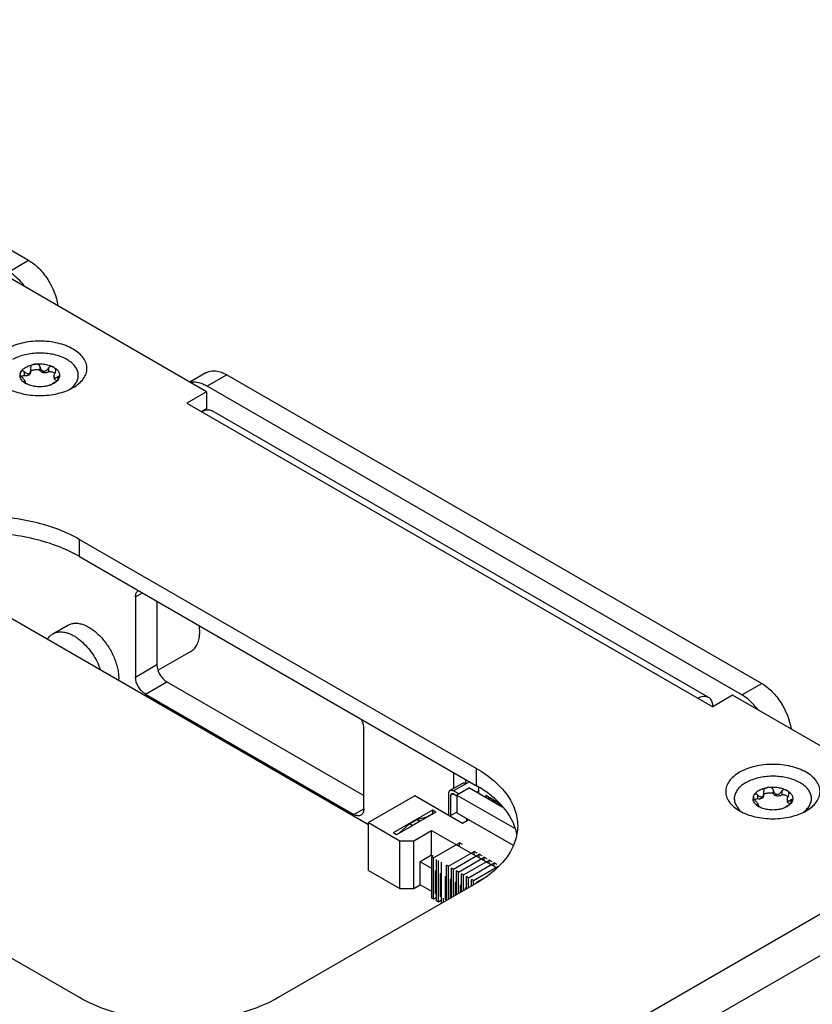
# Model space of a CAD drawing. Header units: inches. Extents: x 0 to 34, y 0 to 22.
# Tile 39 of 53: x 25.2 to 27.4, y 16.2 to 18.9. Entities that reach past the tile are written whole.
import ezdxf

# ---------------------------------------------------------------- set-up
doc = ezdxf.new("R2010")
doc.units = ezdxf.units.IN
doc.header["$LTSCALE"] = 1.87
doc.header["$MEASUREMENT"] = 0
doc.layers.get('0').update_dxf_attribs({"linetype": 'CONTINUOUS'})
doc.layers.add('02___PRT_ALL_AXES', color=7, linetype='CONTINUOUS')

msp = doc.modelspace()

# ---------------------------------------------------------------- linework, layer by layer
at = {"color": 7, "linetype": 'CONTINUOUS'}
for p, q in [((23.4919, 19.2485), (25.2057, 18.2589)), ((25.7051, 17.8902), (25.0509, 18.268)), ((25.15, 18.2268), (25.2057, 18.2589)), ((25.2375, 17.961), (25.2375, 17.9501)), ((25.182, 17.9406), (25.1833, 17.9444)), ((25.1935, 17.9466), (25.1935, 17.9357)), ((25.2113, 17.9583), (25.2115, 17.957)), ((25.2119, 17.944), (25.2119, 17.9522)), ((25.2375, 17.9501), (25.2379, 17.9494)), ((25.262, 17.9572), (25.262, 17.9463)), ((25.262, 17.9463), (25.2635, 17.9468)), ((25.277, 17.9337), (25.277, 17.9294)), ((25.2877, 17.9321), (25.2877, 17.923)), ((25.7034, 17.9433), (25.6582, 17.9173)), ((25.7624, 17.9375), (25.7068, 17.9053)), ((25.7624, 17.9375), (27.2624, 17.0714)), ((25.1931, 17.9174), (25.1931, 17.9164)), ((25.1973, 17.9136), (25.1973, 17.9167)), ((25.2761, 17.9139), (25.2718, 17.9109)), ((25.2765, 17.9133), (25.2718, 17.9109)), ((25.2807, 17.917), (25.2761, 17.9139)), ((25.2812, 17.9163), (25.2765, 17.9133)), ((25.2765, 17.9133), (25.2765, 17.9133)), ((25.3238, 17.8986), (25.3293, 17.9033)), ((25.7051, 17.8902), (25.6494, 17.8581)), ((25.7051, 17.8902), (25.7051, 17.842)), ((25.6494, 17.8581), (27.1249, 17.0062)), ((27.1126, 17.0332), (25.7207, 17.8369)), ((25.349, 17.4275), (25.349, 17.4757)), ((25.349, 17.4757), (26.4626, 16.8327)), ((25.5058, 17.3145), (25.5252, 17.3257)), ((25.5058, 17.3145), (25.5058, 17.0895)), ((25.5659, 17.3023), (25.5659, 17.1242)), ((26.1597, 16.6744), (25.1039, 17.284)), ((25.2741, 17.2108), (25.3162, 17.235)), ((25.5058, 17.0895), (25.5659, 17.1242)), ((25.5336, 17.0413), (25.5937, 17.076)), ((25.5937, 17.076), (26.1461, 16.7571)), ((27.2067, 17.0393), (27.2624, 17.0714)), ((25.5336, 17.0413), (26.1182, 16.7037)), ((27.1805, 17.0383), (27.1249, 17.0062)), ((27.8348, 16.6606), (27.1805, 17.0383)), ((26.1461, 16.7198), (26.1461, 16.9448)), ((25.349, 16.1898), (24.2355, 16.8327)), ((26.4626, 16.7845), (26.4626, 16.8327)), ((26.3977, 16.822), (26.3977, 16.7764)), ((26.4325, 16.7898), (26.4325, 16.8019)), ((26.4227, 16.7908), (26.3879, 16.7707)), ((26.443, 16.7958), (26.3977, 16.7697)), ((26.4423, 16.7785), (26.4075, 16.7584)), ((26.4423, 16.7785), (26.5345, 16.7253)), ((26.4687, 16.7633), (26.4687, 16.7802)), ((27.2943, 16.7735), (27.2943, 16.7625)), ((26.2892, 16.7557), (26.1597, 16.681)), ((26.4228, 16.6786), (26.2892, 16.7557)), ((26.3838, 16.7617), (26.3838, 16.7011)), ((26.3977, 16.7617), (26.3908, 16.7576)), ((26.3908, 16.7007), (26.3908, 16.7576)), ((26.4124, 16.7613), (26.3977, 16.7697)), ((26.3977, 16.7617), (26.4075, 16.756)), ((26.4075, 16.7584), (26.4075, 16.7086)), ((26.4075, 16.7584), (26.571, 16.664)), ((26.4687, 16.7689), (26.4639, 16.7661)), ((26.4882, 16.7568), (26.4882, 16.752)), ((26.5249, 16.7357), (26.4882, 16.7568)), ((26.4991, 16.7506), (26.4949, 16.7482)), ((26.4982, 16.7462), (26.5024, 16.7486)), ((26.5094, 16.7446), (26.5052, 16.7422)), ((27.2387, 16.753), (27.24, 16.7568)), ((27.2503, 16.7591), (27.2503, 16.7482)), ((27.2681, 16.7708), (27.2682, 16.7695)), ((27.2687, 16.7564), (27.2687, 16.7647)), ((27.2943, 16.7625), (27.2946, 16.7619)), ((27.3188, 16.7697), (27.3188, 16.7588)), ((27.3188, 16.7588), (27.3203, 16.7593)), ((27.3337, 16.7462), (27.3337, 16.7418)), ((27.3444, 16.7445), (27.3444, 16.7355)), ((26.1182, 16.7037), (26.1461, 16.7198)), ((26.3387, 16.7159), (26.2288, 16.6524)), ((26.3387, 16.7159), (26.3387, 16.7058)), ((26.3482, 16.7104), (26.3387, 16.7159)), ((26.513, 16.7425), (26.5088, 16.7401)), ((26.5122, 16.7382), (26.5163, 16.7406)), ((26.5233, 16.7366), (26.5191, 16.7342)), ((26.5263, 16.7341), (26.5227, 16.7321)), ((26.5261, 16.7302), (26.5286, 16.7316)), ((26.5335, 16.7264), (26.533, 16.7261)), ((27.2498, 16.7299), (27.2498, 16.7289)), ((27.254, 16.726), (27.254, 16.7292)), ((27.3328, 16.7263), (27.3285, 16.7233)), ((27.3332, 16.7257), (27.3285, 16.7233)), ((27.3374, 16.7295), (27.3328, 16.7263)), ((27.3379, 16.7288), (27.3332, 16.7258)), ((27.3332, 16.7258), (27.3332, 16.7257)), ((26.3482, 16.7104), (26.2382, 16.6469)), ((26.2746, 16.6774), (26.2954, 16.6894)), ((26.2954, 16.6894), (26.3233, 16.6969)), ((26.3024, 16.6854), (26.2954, 16.6894)), ((26.3233, 16.6969), (26.34, 16.7065)), ((26.324, 16.6964), (26.3233, 16.6969)), ((26.3407, 16.7061), (26.34, 16.7065)), ((26.4075, 16.7104), (26.3876, 16.6989)), ((26.4075, 16.7086), (26.5651, 16.6176)), ((26.4412, 16.6892), (26.4228, 16.6786)), ((26.4339, 16.6934), (26.4339, 16.6877)), ((27.3805, 16.711), (27.3861, 16.7157)), ((25.6472, 15.3975), (27.8348, 16.6606)), ((26.1597, 16.5466), (26.1597, 16.681)), ((26.1597, 16.681), (26.2474, 16.6303)), ((26.2467, 16.6527), (26.2746, 16.6774)), ((26.2815, 16.6733), (26.2746, 16.6774)), ((26.2768, 16.6692), (26.2815, 16.6733)), ((26.2815, 16.6733), (26.3024, 16.6854)), ((26.3024, 16.6854), (26.3071, 16.6866)), ((26.4363, 16.6864), (26.4339, 16.6877)), ((26.2382, 16.6469), (26.2288, 16.6524)), ((26.2375, 16.6473), (26.2467, 16.6527)), ((26.2475, 16.6522), (26.2467, 16.6527)), ((26.2864, 16.6303), (26.3365, 16.6593)), ((26.3365, 16.5892), (26.3365, 16.6593)), ((26.3365, 16.6593), (26.5191, 16.5538)), ((26.2474, 16.496), (26.2474, 16.6303)), ((26.2474, 16.6303), (26.2864, 16.6303)), ((26.2864, 16.496), (26.2864, 16.6303)), ((26.3422, 16.5825), (26.4145, 16.6242)), ((26.4145, 16.6146), (26.4145, 16.6242)), ((26.4228, 16.6194), (26.4145, 16.6242)), ((26.3365, 16.5892), (26.3045, 16.5707)), ((26.3365, 16.5892), (26.3396, 16.5874)), ((26.3366, 16.4694), (26.3366, 16.5857)), ((26.3422, 16.5825), (26.3366, 16.5857)), ((26.3422, 16.4662), (26.3422, 16.5825)), ((26.3506, 16.4613), (26.3506, 16.5777)), ((26.384, 16.5584), (26.4562, 16.6001)), ((26.3979, 16.5504), (26.4701, 16.5921)), ((26.4118, 16.5423), (26.484, 16.5841)), ((26.4562, 16.5905), (26.4562, 16.6001)), ((26.4646, 16.5953), (26.4562, 16.6001)), ((26.4701, 16.5824), (26.4701, 16.5921)), ((26.4785, 16.5873), (26.4701, 16.5921)), ((26.484, 16.5744), (26.484, 16.5841)), ((26.4924, 16.5792), (26.484, 16.5841)), ((25.7341, 15.3313), (27.8643, 16.5612)), ((26.3045, 16.5064), (26.3045, 16.5707)), ((26.3366, 16.5522), (26.3045, 16.5707)), ((26.3561, 16.4581), (26.3561, 16.5745)), ((26.3645, 16.4546), (26.3645, 16.5697)), ((26.3784, 16.4626), (26.3784, 16.5616)), ((26.384, 16.5584), (26.3784, 16.5616)), ((26.384, 16.4659), (26.384, 16.5584)), ((26.3923, 16.4707), (26.3923, 16.5536)), ((26.3979, 16.5504), (26.3923, 16.5536)), ((26.3979, 16.4739), (26.3979, 16.5504)), ((26.4257, 16.5343), (26.498, 16.576)), ((26.4396, 16.5263), (26.5119, 16.568)), ((26.4536, 16.5182), (26.5235, 16.5586)), ((26.498, 16.5664), (26.498, 16.576)), ((26.5063, 16.5712), (26.498, 16.576)), ((26.5119, 16.5583), (26.5119, 16.568)), ((26.5202, 16.5632), (26.5119, 16.568)), ((26.1597, 16.5466), (26.2474, 16.496)), ((26.3476, 16.5458), (26.3506, 16.5475)), ((26.3476, 16.4815), (26.3476, 16.5458)), ((26.3506, 16.5441), (26.3476, 16.5458)), ((26.3616, 16.5378), (26.3645, 16.5395)), ((26.3616, 16.4735), (26.3616, 16.5378)), ((26.3645, 16.5361), (26.3616, 16.5378)), ((26.3755, 16.5297), (26.3784, 16.5314)), ((26.3755, 16.4654), (26.3755, 16.5297)), ((26.3784, 16.528), (26.3755, 16.5297)), ((26.3894, 16.5217), (26.3923, 16.5234)), ((26.4062, 16.4787), (26.4062, 16.5456)), ((26.4118, 16.5423), (26.4062, 16.5456)), ((26.4118, 16.4819), (26.4118, 16.5423)), ((26.4202, 16.4867), (26.4202, 16.5375)), ((26.4257, 16.5343), (26.4202, 16.5375)), ((26.4257, 16.49), (26.4257, 16.5343)), ((26.4341, 16.4948), (26.4341, 16.5295)), ((26.4396, 16.5263), (26.4341, 16.5295)), ((26.4396, 16.498), (26.4396, 16.5263)), ((26.4619, 16.5134), (26.4828, 16.5255)), ((26.4626, 16.5113), (25.9058, 16.1898)), ((26.2474, 16.496), (26.2864, 16.496)), ((26.2864, 16.496), (26.3045, 16.5064)), ((26.3366, 16.4879), (26.3045, 16.5064)), ((26.3894, 16.469), (26.3894, 16.5217)), ((26.3923, 16.52), (26.3894, 16.5217)), ((26.4033, 16.5137), (26.4062, 16.5153)), ((26.4033, 16.477), (26.4033, 16.5137)), ((26.4062, 16.512), (26.4033, 16.5137)), ((26.4172, 16.5056), (26.4202, 16.5073)), ((26.4172, 16.4851), (26.4172, 16.5056)), ((26.4202, 16.5039), (26.4172, 16.5056)), ((26.4312, 16.4976), (26.4341, 16.4993)), ((26.4312, 16.4931), (26.4312, 16.4976)), ((26.4341, 16.4959), (26.4312, 16.4976)), ((26.448, 16.5028), (26.448, 16.5214)), ((26.4536, 16.5182), (26.448, 16.5214)), ((26.4536, 16.506), (26.4536, 16.5182)), ((26.4619, 16.5109), (26.4619, 16.5134)), ((26.464, 16.5122), (26.4619, 16.5134)), ((26.3422, 16.4662), (26.3366, 16.4694)), ((26.3506, 16.471), (26.3422, 16.4662)), ((26.3506, 16.4798), (26.3476, 16.4815)), ((26.3645, 16.4718), (26.3616, 16.4735)), ((26.37, 16.4578), (26.37, 16.4687)), ((26.3561, 16.4581), (26.3506, 16.4613)), ((26.3645, 16.4629), (26.3561, 16.4581)), ((26.3784, 16.4638), (26.3755, 16.4654))]:
    msp.add_line(p, q, dxfattribs=at)
at = {"color": 3, "linetype": 'CONTINUOUS'}
for p, q in [((27.2067, 17.0393), (25.7068, 17.9053)), ((25.7051, 17.842), (25.6912, 17.834)), ((25.349, 17.4275), (26.4626, 16.7845))]:
    msp.add_line(p, q, dxfattribs=at)
at = {"color": 7, "linetype": 'CONTINUOUS'}
for centre, radius, start, end in [((25.2002, 17.936), 0.0188, 168.921, 183.6626), ((25.2009, 17.9359), 0.0195, 166.1516, 168.9482), ((25.1971, 17.9425), 0.0152, 218.7642, 225.87), ((25.2237, 17.9582), 0.0519, 239.3783, 239.9993), ((25.2232, 17.9574), 0.0509, 239.3785, 240.0011), ((25.2831, 17.9526), 0.0676, 313.1877, 315.748), ((25.274, 17.9632), 0.0816, 307.2853, 307.6236), ((25.3528, 17.0845), 0.106, 357.1587, 0.0303), ((27.2569, 16.7485), 0.0188, 168.921, 183.6626), ((27.2576, 16.7484), 0.0195, 166.1516, 168.9482), ((27.2538, 16.7549), 0.0152, 218.7642, 225.87), ((27.2804, 16.7707), 0.0519, 239.3783, 239.9993), ((27.2799, 16.7698), 0.0509, 239.3785, 240.0011), ((27.3398, 16.765), 0.0676, 313.1877, 315.748), ((27.3307, 16.7756), 0.0816, 307.2853, 307.6236)]:
    msp.add_arc(centre, radius, start, end, dxfattribs=at)
at = {"color": 3, "linetype": 'CONTINUOUS'}
msp.add_arc((26.4384, 16.6225), 0.1396, 10.5373, 19.0884, dxfattribs=at)
at = {"color": 7, "linetype": 'CONTINUOUS'}
for points, knots in [([(25.2057, 18.2589), (25.2162, 18.2529), (25.2363, 18.2366), (25.2686, 18.1957), (25.2844, 18.1574), (25.288, 18.1313)], [0, 0, 0, 0, 0.233481, 0.491737, 1, 1, 1, 1]), ([(25.3307, 17.9016), (25.3365, 17.905), (25.347, 17.9122), (25.3596, 17.9255), (25.3676, 17.9401), (25.3703, 17.9556), (25.3676, 17.9712), (25.3596, 17.9858), (25.347, 17.9991), (25.3238, 18.015), (25.2865, 18.0285), (25.2371, 18.0339), (25.1878, 18.0285), (25.1569, 18.0173), (25.1436, 18.0097)], [0, 0, 0, 0, 0.060433, 0.114542, 0.163175, 0.208608, 0.254039, 0.302683, 0.356763, 0.417216, 0.555465, 0.708608, 0.861741, 1, 1, 1, 1]), ([(25.3315, 17.9054), (25.3345, 17.9085), (25.3397, 17.915), (25.3439, 17.9244), (25.3453, 17.932), (25.3455, 17.9377), (25.3448, 17.9433), (25.3427, 17.9508), (25.3377, 17.9601), (25.3286, 17.9701), (25.3167, 17.9789), (25.3023, 17.9864), (25.2859, 17.9922), (25.2679, 17.9963), (25.249, 17.9985), (25.2298, 17.9987), (25.2107, 17.997), (25.1925, 17.9933), (25.1757, 17.9879), (25.1653, 17.983), (25.1606, 17.9802)], [0, 0, 0, 0, 0.051672, 0.098894, 0.121529, 0.143911, 0.166396, 0.189331, 0.237655, 0.290857, 0.349798, 0.41448, 0.484265, 0.558053, 0.634444, 0.711854, 0.788634, 0.863177, 0.934025, 1, 1, 1, 1]), ([(25.1977, 17.9588), (25.2014, 17.9609), (25.2095, 17.9644), (25.2181, 17.9664), (25.2227, 17.9671)], [0, 0, 0, 0, 0.477388, 1, 1, 1, 1]), ([(25.2227, 17.9671), (25.2214, 17.9669), (25.2188, 17.9663), (25.2158, 17.9649), (25.2138, 17.9634), (25.2125, 17.962), (25.2116, 17.9602), (25.2114, 17.9589), (25.2114, 17.9583)], [0, 0, 0, 0, 0.255133, 0.504723, 0.627908, 0.750456, 0.873864, 1, 1, 1, 1]), ([(25.2227, 17.9671), (25.2275, 17.9678), (25.2371, 17.9686), (25.2514, 17.9675), (25.2647, 17.9644), (25.2729, 17.9609), (25.2765, 17.9588)], [0, 0, 0, 0, 0.261231, 0.522456, 0.772024, 1, 1, 1, 1]), ([(25.2375, 17.961), (25.2374, 17.9618), (25.2369, 17.9632), (25.2354, 17.9648), (25.2335, 17.966), (25.2307, 17.967), (25.2271, 17.9675), (25.2241, 17.9673), (25.2227, 17.9671)], [0, 0, 0, 0, 0.124252, 0.249241, 0.374987, 0.501039, 0.751829, 1, 1, 1, 1]), ([(25.2375, 17.961), (25.2378, 17.9596), (25.2386, 17.9567), (25.2403, 17.9534), (25.2422, 17.9511), (25.2439, 17.9496), (25.2458, 17.9485), (25.2479, 17.9479), (25.2501, 17.9478), (25.2523, 17.9483), (25.2544, 17.9492), (25.2569, 17.9509), (25.2596, 17.9535), (25.2613, 17.956), (25.262, 17.9572)], [0, 0, 0, 0, 0.12485, 0.249545, 0.311916, 0.374146, 0.436207, 0.498124, 0.560058, 0.622186, 0.684614, 0.747368, 0.873403, 1, 1, 1, 1]), ([(25.2765, 17.9588), (25.2754, 17.9594), (25.2731, 17.9604), (25.2699, 17.961), (25.2672, 17.9608), (25.2652, 17.9602), (25.2634, 17.959), (25.2624, 17.9579), (25.262, 17.9572)], [0, 0, 0, 0, 0.229664, 0.470778, 0.597067, 0.727725, 0.862623, 1, 1, 1, 1]), ([(25.1972, 17.9136), (25.195, 17.9149), (25.1908, 17.9178), (25.1858, 17.923), (25.1825, 17.9287), (25.1816, 17.9328), (25.1814, 17.9348)], [0, 0, 0, 0, 0.28781, 0.547049, 0.781512, 1, 1, 1, 1]), ([(25.1833, 17.9444), (25.183, 17.9438), (25.1826, 17.9425), (25.1824, 17.9411), (25.1825, 17.9404)], [0, 0, 0, 0, 0.485186, 1, 1, 1, 1]), ([(25.1825, 17.9404), (25.1825, 17.9392), (25.183, 17.9365), (25.1843, 17.9341), (25.1853, 17.933)], [0, 0, 0, 0, 0.447068, 1, 1, 1, 1]), ([(25.1833, 17.9444), (25.1846, 17.9472), (25.1877, 17.9513), (25.193, 17.9558), (25.1961, 17.9578), (25.1977, 17.9588)], [0, 0, 0, 0, 0.462335, 0.721435, 1, 1, 1, 1]), ([(25.1935, 17.9466), (25.193, 17.9471), (25.192, 17.9479), (25.1902, 17.9486), (25.1885, 17.9486), (25.1866, 17.9481), (25.1847, 17.9467), (25.1837, 17.9452), (25.1833, 17.9444)], [0, 0, 0, 0, 0.165468, 0.313412, 0.444096, 0.563129, 0.783865, 1, 1, 1, 1]), ([(25.1857, 17.9326), (25.1866, 17.9335), (25.1889, 17.9352), (25.192, 17.9359), (25.1935, 17.9357)], [0, 0, 0, 0, 0.450616, 1, 1, 1, 1]), ([(25.1973, 17.9167), (25.1973, 17.9169), (25.1972, 17.9172), (25.1969, 17.9181), (25.1962, 17.9195), (25.1951, 17.9214), (25.1937, 17.9234), (25.1921, 17.9256), (25.1897, 17.9284), (25.1878, 17.9303), (25.1865, 17.9316)], [0, 0, 0, 0, 0.024356, 0.057205, 0.149916, 0.271803, 0.410669, 0.557191, 0.705999, 1, 1, 1, 1]), ([(25.1935, 17.9466), (25.1946, 17.9456), (25.1967, 17.9438), (25.1996, 17.942), (25.2021, 17.9412), (25.204, 17.9409), (25.2059, 17.941), (25.207, 17.9414), (25.2076, 17.9417)], [0, 0, 0, 0, 0.270423, 0.527957, 0.650827, 0.769595, 0.885152, 1, 1, 1, 1]), ([(25.1935, 17.9357), (25.1957, 17.9353), (25.1991, 17.9353), (25.2033, 17.9361), (25.2062, 17.9371), (25.2086, 17.9384), (25.2104, 17.9401), (25.2116, 17.9419), (25.2119, 17.9433), (25.2119, 17.944)], [0, 0, 0, 0, 0.299459, 0.444977, 0.58121, 0.704979, 0.814788, 0.911603, 1, 1, 1, 1]), ([(25.2076, 17.9417), (25.2084, 17.9422), (25.2098, 17.9435), (25.2111, 17.9461), (25.2118, 17.9491), (25.212, 17.9511), (25.212, 17.9522)], [0, 0, 0, 0, 0.230953, 0.476952, 0.734871, 1, 1, 1, 1]), ([(25.212, 17.9522), (25.212, 17.9526), (25.2119, 17.9542), (25.2117, 17.9558), (25.2115, 17.957)], [0, 0, 0, 0, 0.248372, 1, 1, 1, 1]), ([(25.2119, 17.9478), (25.2122, 17.9482), (25.213, 17.9488), (25.2147, 17.9498), (25.2173, 17.9508), (25.2207, 17.9516), (25.2243, 17.9522), (25.2279, 17.9525), (25.231, 17.9524), (25.2334, 17.9521), (25.2349, 17.9518), (25.2359, 17.9514), (25.2368, 17.951), (25.2373, 17.9505), (25.2375, 17.9501)], [0, 0, 0, 0, 0.050166, 0.105914, 0.227047, 0.355822, 0.489107, 0.624988, 0.761397, 0.828609, 0.893407, 0.923971, 0.95248, 1, 1, 1, 1]), ([(25.2379, 17.9494), (25.2384, 17.9487), (25.2396, 17.9474), (25.2421, 17.9458), (25.2451, 17.9447), (25.2497, 17.9438), (25.2546, 17.9438), (25.2591, 17.9449), (25.2611, 17.9458), (25.262, 17.9463)], [0, 0, 0, 0, 0.096687, 0.208216, 0.333162, 0.467799, 0.745624, 0.878504, 1, 1, 1, 1]), ([(25.2635, 17.9468), (25.2643, 17.947), (25.2658, 17.947), (25.2688, 17.9467), (25.2722, 17.9457), (25.2759, 17.9441), (25.278, 17.9427), (25.279, 17.942)], [0, 0, 0, 0, 0.138452, 0.276346, 0.537495, 0.77899, 1, 1, 1, 1]), ([(25.2765, 17.9588), (25.2797, 17.9569), (25.2841, 17.9537), (25.2886, 17.9485), (25.291, 17.9445), (25.2925, 17.9403), (25.293, 17.936), (25.2925, 17.9317), (25.2915, 17.929), (25.2909, 17.9277)], [0, 0, 0, 0, 0.292773, 0.423901, 0.546028, 0.661361, 0.773012, 0.884673, 1, 1, 1, 1]), ([(25.2823, 17.9504), (25.2823, 17.9509), (25.2822, 17.9518), (25.2817, 17.9535), (25.2806, 17.9555), (25.2787, 17.9573), (25.2773, 17.9583), (25.2765, 17.9588)], [0, 0, 0, 0, 0.134133, 0.261805, 0.507512, 0.751454, 1, 1, 1, 1]), ([(25.2811, 17.9462), (25.2799, 17.9442), (25.2784, 17.9411), (25.2772, 17.9369), (25.277, 17.9347), (25.277, 17.9337)], [0, 0, 0, 0, 0.521123, 0.77059, 1, 1, 1, 1]), ([(25.277, 17.9337), (25.277, 17.933), (25.2771, 17.9318), (25.2777, 17.9304), (25.2784, 17.9296), (25.2793, 17.9292), (25.2806, 17.929), (25.2823, 17.9293), (25.284, 17.93), (25.2859, 17.9309), (25.2871, 17.9317), (25.2877, 17.9321)], [0, 0, 0, 0, 0.142724, 0.258461, 0.309191, 0.358211, 0.459889, 0.574723, 0.703908, 0.846311, 1, 1, 1, 1]), ([(25.2811, 17.9462), (25.2815, 17.9469), (25.2821, 17.9482), (25.2823, 17.9497), (25.2823, 17.9504)], [0, 0, 0, 0, 0.51506, 1, 1, 1, 1]), ([(25.2918, 17.9309), (25.2918, 17.9311), (25.2918, 17.9315), (25.2916, 17.9321), (25.2913, 17.9326), (25.2907, 17.933), (25.2896, 17.933), (25.2886, 17.9326), (25.288, 17.9323), (25.2877, 17.9321)], [0, 0, 0, 0, 0.109605, 0.210316, 0.305008, 0.399889, 0.636325, 0.801824, 1, 1, 1, 1]), ([(25.7034, 17.9433), (25.7073, 17.9456), (25.7162, 17.9488), (25.7371, 17.9493), (25.7527, 17.9431), (25.7624, 17.9375)], [0, 0, 0, 0, 0.218404, 0.452251, 1, 1, 1, 1]), ([(25.1931, 17.9174), (25.1929, 17.9175), (25.1927, 17.9177), (25.1924, 17.9178), (25.1922, 17.9178), (25.1921, 17.9179), (25.192, 17.9179), (25.1919, 17.9178), (25.1919, 17.9178), (25.1919, 17.9178)], [0, 0, 0, 0, 0.431043, 0.59878, 0.732479, 0.832912, 0.90362, 0.952969, 1, 1, 1, 1]), ([(25.1919, 17.9178), (25.1919, 17.9177), (25.192, 17.9176), (25.1921, 17.9174), (25.1924, 17.917), (25.1929, 17.9165), (25.1936, 17.916), (25.1944, 17.9154), (25.1956, 17.9146), (25.1966, 17.914), (25.1972, 17.9136)], [0, 0, 0, 0, 0.018123, 0.044945, 0.123334, 0.228572, 0.354243, 0.496748, 0.653336, 1, 1, 1, 1]), ([(25.1931, 17.9174), (25.1937, 17.9172), (25.1944, 17.9168), (25.1954, 17.9163), (25.196, 17.9162), (25.1965, 17.9161), (25.1969, 17.9161), (25.1971, 17.9162), (25.1972, 17.9164), (25.1973, 17.9166), (25.1973, 17.9167)], [0, 0, 0, 0, 0.378764, 0.5353, 0.666636, 0.770927, 0.850001, 0.883752, 0.917463, 1, 1, 1, 1]), ([(25.2515, 17.905), (25.2468, 17.9042), (25.2371, 17.9035), (25.2229, 17.9046), (25.2095, 17.9077), (25.2014, 17.9112), (25.1977, 17.9133)], [0, 0, 0, 0, 0.261231, 0.522456, 0.772024, 1, 1, 1, 1]), ([(25.2718, 17.9109), (25.2687, 17.9094), (25.262, 17.907), (25.2551, 17.9055), (25.2515, 17.905)], [0, 0, 0, 0, 0.484135, 1, 1, 1, 1]), ([(25.277, 17.9294), (25.277, 17.9289), (25.2771, 17.9281), (25.2778, 17.9263), (25.2795, 17.9243), (25.2825, 17.9225), (25.2849, 17.9217), (25.2862, 17.9214)], [0, 0, 0, 0, 0.097994, 0.1999, 0.426335, 0.693787, 1, 1, 1, 1]), ([(25.2807, 17.917), (25.2819, 17.9178), (25.2841, 17.9195), (25.2871, 17.9222), (25.2894, 17.9249), (25.2905, 17.9268), (25.2909, 17.9277)], [0, 0, 0, 0, 0.283007, 0.563141, 0.800999, 1, 1, 1, 1]), ([(25.2909, 17.9277), (25.2899, 17.9255), (25.2871, 17.9213), (25.2833, 17.9179), (25.2812, 17.9163)], [0, 0, 0, 0, 0.472041, 1, 1, 1, 1]), ([(25.2909, 17.9277), (25.2912, 17.9283), (25.2916, 17.9293), (25.2918, 17.9304), (25.2918, 17.9309)], [0, 0, 0, 0, 0.539261, 1, 1, 1, 1]), ([(25.1436, 17.9016), (25.1569, 17.894), (25.1878, 17.8828), (25.2371, 17.8774), (25.2865, 17.8828), (25.3174, 17.894), (25.3307, 17.9016)], [0, 0, 0, 0, 0.237227, 0.500006, 0.762765, 1, 1, 1, 1]), ([(25.6912, 17.834), (25.6961, 17.8368), (25.7039, 17.8399), (25.7143, 17.8396), (25.7188, 17.838), (25.7207, 17.8369)], [0, 0, 0, 0, 0.547769, 0.781641, 1, 1, 1, 1]), ([(24.7923, 17.4757), (24.8113, 17.4867), (24.853, 17.5061), (24.9454, 17.5341), (25.0707, 17.5478), (25.1959, 17.5341), (25.2883, 17.5061), (25.33, 17.4867), (25.349, 17.4757)], [0, 0, 0, 0, 0.114257, 0.237539, 0.5, 0.762461, 0.885743, 1, 1, 1, 1]), ([(25.5058, 17.3145), (25.5058, 17.3183), (25.5067, 17.3253), (25.5113, 17.331), (25.5139, 17.3325)], [0, 0, 0, 0, 0.55075, 1, 1, 1, 1]), ([(25.2741, 17.2108), (25.2763, 17.212), (25.2808, 17.2141), (25.2882, 17.2159), (25.2961, 17.2165), (25.3044, 17.2158), (25.3131, 17.2139), (25.3219, 17.2107), (25.3309, 17.2064), (25.3367, 17.2028), (25.3396, 17.2009)], [0, 0, 0, 0, 0.105773, 0.21394, 0.326641, 0.445574, 0.571922, 0.706361, 0.849111, 1, 1, 1, 1]), ([(25.3162, 17.235), (25.3176, 17.2359), (25.3206, 17.2374), (25.3255, 17.239), (25.3306, 17.2401), (25.3378, 17.2408), (25.3475, 17.2401), (25.3594, 17.2369), (25.3716, 17.2315), (25.3838, 17.224), (25.3959, 17.2146), (25.4075, 17.2034), (25.4184, 17.1907), (25.4284, 17.1768), (25.4373, 17.1619), (25.4448, 17.1464), (25.4509, 17.1306), (25.4553, 17.1149), (25.4581, 17.0995), (25.4587, 17.0894), (25.4587, 17.0845)], [0, 0, 0, 0, 0.021332, 0.042891, 0.064896, 0.087541, 0.135315, 0.187216, 0.243654, 0.304603, 0.369691, 0.438289, 0.509577, 0.582602, 0.656334, 0.729712, 0.801688, 0.87128, 0.937618, 1, 1, 1, 1]), ([(25.2585, 17.1948), (25.2595, 17.1965), (25.2616, 17.1997), (25.2653, 17.204), (25.2695, 17.2078), (25.2725, 17.2098), (25.2741, 17.2108)], [0, 0, 0, 0, 0.260159, 0.511788, 0.757437, 1, 1, 1, 1]), ([(25.3396, 17.2009), (25.3407, 17.2002), (25.3451, 17.1972), (25.3493, 17.1939), (25.3524, 17.1913)], [0, 0, 0, 0, 0.243987, 1, 1, 1, 1]), ([(25.3524, 17.1913), (25.3585, 17.186), (25.3702, 17.1744), (25.3855, 17.1544), (25.3984, 17.1323), (25.4051, 17.1165), (25.4079, 17.1085)], [0, 0, 0, 0, 0.239817, 0.491615, 0.747711, 1, 1, 1, 1]), ([(25.5659, 17.1242), (25.5659, 17.1147), (25.5724, 17.0958), (25.5855, 17.0808), (25.5937, 17.076)], [0, 0, 0, 0, 0.499994, 1, 1, 1, 1]), ([(25.5336, 17.0413), (25.5254, 17.0461), (25.5123, 17.0611), (25.5058, 17.08), (25.5058, 17.0895)], [0, 0, 0, 0, 0.500006, 1, 1, 1, 1]), ([(27.2624, 17.0714), (27.2729, 17.0654), (27.293, 17.049), (27.3253, 17.0082), (27.3411, 16.9699), (27.3447, 16.9437)], [0, 0, 0, 0, 0.233481, 0.491737, 1, 1, 1, 1]), ([(27.0831, 17.0303), (27.088, 17.0331), (27.0958, 17.0362), (27.1062, 17.0359), (27.1107, 17.0343), (27.1127, 17.0332)], [0, 0, 0, 0, 0.547769, 0.781641, 1, 1, 1, 1]), ([(27.1127, 17.0332), (27.1157, 17.0314), (27.1212, 17.0256), (27.1236, 17.0182), (27.1242, 17.0142)], [0, 0, 0, 0, 0.464457, 1, 1, 1, 1]), ([(27.1242, 17.0142), (27.1243, 17.0136), (27.1247, 17.0112), (27.1248, 17.0087), (27.1249, 17.0069)], [0, 0, 0, 0, 0.24197, 1, 1, 1, 1]), ([(26.1381, 16.9719), (26.1394, 16.9697), (26.1436, 16.9612), (26.1461, 16.9517), (26.1461, 16.9448)], [0, 0, 0, 0, 0.267148, 1, 1, 1, 1]), ([(26.4626, 16.8327), (26.4799, 16.8228), (26.5112, 16.8012), (26.5487, 16.7618), (26.5724, 16.7182), (26.5779, 16.687), (26.5779, 16.672)], [0, 0, 0, 0, 0.289794, 0.549042, 0.782223, 1, 1, 1, 1]), ([(27.3874, 16.7141), (27.3932, 16.7175), (27.4037, 16.7247), (27.4163, 16.7379), (27.4243, 16.7526), (27.427, 16.7681), (27.4243, 16.7836), (27.4163, 16.7983), (27.4037, 16.8115), (27.3805, 16.8275), (27.3433, 16.841), (27.2939, 16.8463), (27.2445, 16.841), (27.2136, 16.8298), (27.2003, 16.8221)], [0, 0, 0, 0, 0.060433, 0.114542, 0.163175, 0.208608, 0.254039, 0.302683, 0.356763, 0.417216, 0.555465, 0.708608, 0.861741, 1, 1, 1, 1]), ([(27.2003, 16.8221), (27.1945, 16.8188), (27.184, 16.8115), (27.1714, 16.7983), (27.1634, 16.7836), (27.1607, 16.7681), (27.1634, 16.7526), (27.1714, 16.7379), (27.184, 16.7247), (27.1945, 16.7175), (27.2003, 16.7141)], [0, 0, 0, 0, 0.144845, 0.274533, 0.391096, 0.499988, 0.608879, 0.725473, 0.855099, 1, 1, 1, 1]), ([(27.3882, 16.7179), (27.3912, 16.721), (27.3964, 16.7275), (27.4006, 16.7369), (27.402, 16.7445), (27.4022, 16.7501), (27.4015, 16.7558), (27.3994, 16.7633), (27.3944, 16.7726), (27.3853, 16.7826), (27.3734, 16.7914), (27.359, 16.7988), (27.3426, 16.8047), (27.3247, 16.8088), (27.3058, 16.811), (27.2865, 16.8112), (27.2675, 16.8095), (27.2492, 16.8058), (27.2324, 16.8004), (27.2221, 16.7955), (27.2173, 16.7927)], [0, 0, 0, 0, 0.051672, 0.098894, 0.121529, 0.143911, 0.166396, 0.189331, 0.237655, 0.290857, 0.349798, 0.41448, 0.484265, 0.558053, 0.634444, 0.711854, 0.788634, 0.863177, 0.934025, 1, 1, 1, 1]), ([(26.3977, 16.7697), (26.3969, 16.7702), (26.3952, 16.771), (26.3925, 16.7717), (26.39, 16.7716), (26.3886, 16.771), (26.3879, 16.7707)], [0, 0, 0, 0, 0.289706, 0.549092, 0.78222, 1, 1, 1, 1]), ([(26.4325, 16.7898), (26.4317, 16.7903), (26.43, 16.7911), (26.4273, 16.7917), (26.4248, 16.7917), (26.4234, 16.7911), (26.4227, 16.7908)], [0, 0, 0, 0, 0.289778, 0.549072, 0.782228, 1, 1, 1, 1]), ([(27.2173, 16.7927), (27.2132, 16.7903), (27.2074, 16.7865), (27.2007, 16.7805), (27.1951, 16.7745), (27.1896, 16.7664), (27.1858, 16.7559), (27.1852, 16.7451), (27.1878, 16.7345), (27.1934, 16.7244), (27.1988, 16.7184), (27.2018, 16.7156)], [0, 0, 0, 0, 0.149783, 0.219662, 0.286249, 0.410284, 0.525163, 0.635899, 0.748527, 0.868597, 1, 1, 1, 1]), ([(27.24, 16.7568), (27.2414, 16.7597), (27.2445, 16.7638), (27.2497, 16.7683), (27.2528, 16.7703), (27.2545, 16.7712)], [0, 0, 0, 0, 0.462335, 0.721435, 1, 1, 1, 1]), ([(27.2545, 16.7712), (27.2581, 16.7733), (27.2663, 16.7769), (27.2749, 16.7789), (27.2794, 16.7796)], [0, 0, 0, 0, 0.477388, 1, 1, 1, 1]), ([(27.2794, 16.7796), (27.2781, 16.7794), (27.2756, 16.7788), (27.2726, 16.7774), (27.2705, 16.7759), (27.2692, 16.7745), (27.2683, 16.7727), (27.2681, 16.7714), (27.2681, 16.7708)], [0, 0, 0, 0, 0.255133, 0.504723, 0.627908, 0.750456, 0.873864, 1, 1, 1, 1]), ([(27.2794, 16.7796), (27.2842, 16.7803), (27.2939, 16.781), (27.3081, 16.78), (27.3214, 16.7769), (27.3296, 16.7733), (27.3332, 16.7712)], [0, 0, 0, 0, 0.261231, 0.522456, 0.772024, 1, 1, 1, 1]), ([(27.2943, 16.7735), (27.2941, 16.7742), (27.2936, 16.7756), (27.2921, 16.7773), (27.2902, 16.7785), (27.2875, 16.7795), (27.2838, 16.78), (27.2809, 16.7798), (27.2794, 16.7796)], [0, 0, 0, 0, 0.124252, 0.249241, 0.374987, 0.501039, 0.751829, 1, 1, 1, 1]), ([(27.2943, 16.7735), (27.2945, 16.7721), (27.2953, 16.7692), (27.2971, 16.7659), (27.2989, 16.7636), (27.3006, 16.7621), (27.3025, 16.761), (27.3047, 16.7603), (27.3069, 16.7603), (27.3091, 16.7608), (27.3111, 16.7617), (27.3136, 16.7633), (27.3163, 16.766), (27.318, 16.7684), (27.3188, 16.7697)], [0, 0, 0, 0, 0.12485, 0.249545, 0.311916, 0.374146, 0.436207, 0.498124, 0.560058, 0.622186, 0.684614, 0.747368, 0.873403, 1, 1, 1, 1]), ([(27.3332, 16.7712), (27.3322, 16.7719), (27.3299, 16.7729), (27.3267, 16.7734), (27.324, 16.7733), (27.3219, 16.7727), (27.3201, 16.7715), (27.3192, 16.7703), (27.3188, 16.7697)], [0, 0, 0, 0, 0.229664, 0.470778, 0.597067, 0.727725, 0.862623, 1, 1, 1, 1]), ([(27.3332, 16.7712), (27.3364, 16.7694), (27.3408, 16.7662), (27.3454, 16.761), (27.3478, 16.757), (27.3492, 16.7528), (27.3497, 16.7485), (27.3492, 16.7442), (27.3483, 16.7415), (27.3477, 16.7402)], [0, 0, 0, 0, 0.292773, 0.423901, 0.546028, 0.661361, 0.773012, 0.884673, 1, 1, 1, 1]), ([(27.3391, 16.7628), (27.3391, 16.7633), (27.339, 16.7643), (27.3384, 16.766), (27.3373, 16.7679), (27.3355, 16.7698), (27.334, 16.7708), (27.3332, 16.7712)], [0, 0, 0, 0, 0.134133, 0.261805, 0.507512, 0.751454, 1, 1, 1, 1]), ([(26.3879, 16.7707), (26.3873, 16.7703), (26.386, 16.7693), (26.3847, 16.7672), (26.384, 16.7646), (26.3838, 16.7627), (26.3838, 16.7617)], [0, 0, 0, 0, 0.217786, 0.450915, 0.710299, 1, 1, 1, 1]), ([(26.3908, 16.7576), (26.3908, 16.7581), (26.3909, 16.7591), (26.3912, 16.7604), (26.3919, 16.7615), (26.3925, 16.762), (26.3928, 16.7621)], [0, 0, 0, 0, 0.289536, 0.549108, 0.78225, 1, 1, 1, 1]), ([(26.3928, 16.7621), (26.3932, 16.7623), (26.3939, 16.7626), (26.3951, 16.7626), (26.3965, 16.7623), (26.3973, 16.7619), (26.3977, 16.7617)], [0, 0, 0, 0, 0.217744, 0.450885, 0.710458, 1, 1, 1, 1]), ([(27.254, 16.726), (27.2517, 16.7274), (27.2476, 16.7303), (27.2426, 16.7355), (27.2393, 16.7412), (27.2383, 16.7453), (27.2382, 16.7473)], [0, 0, 0, 0, 0.28781, 0.547049, 0.781512, 1, 1, 1, 1]), ([(27.24, 16.7568), (27.2398, 16.7562), (27.2393, 16.7549), (27.2392, 16.7536), (27.2392, 16.7529)], [0, 0, 0, 0, 0.485186, 1, 1, 1, 1]), ([(27.2392, 16.7529), (27.2392, 16.7517), (27.2397, 16.749), (27.2411, 16.7466), (27.242, 16.7455)], [0, 0, 0, 0, 0.447068, 1, 1, 1, 1]), ([(27.2503, 16.7591), (27.2498, 16.7596), (27.2487, 16.7604), (27.247, 16.761), (27.2453, 16.7611), (27.2434, 16.7606), (27.2414, 16.7592), (27.2404, 16.7576), (27.24, 16.7568)], [0, 0, 0, 0, 0.165468, 0.313412, 0.444096, 0.563129, 0.783865, 1, 1, 1, 1]), ([(27.2424, 16.745), (27.2433, 16.7459), (27.2457, 16.7477), (27.2487, 16.7484), (27.2503, 16.7482)], [0, 0, 0, 0, 0.450616, 1, 1, 1, 1]), ([(27.254, 16.7292), (27.254, 16.7294), (27.2539, 16.7297), (27.2537, 16.7306), (27.253, 16.732), (27.2518, 16.7338), (27.2504, 16.7359), (27.2488, 16.738), (27.2465, 16.7408), (27.2446, 16.7428), (27.2433, 16.7441)], [0, 0, 0, 0, 0.024356, 0.057205, 0.149916, 0.271803, 0.410669, 0.557191, 0.705999, 1, 1, 1, 1]), ([(27.2503, 16.7591), (27.2513, 16.7581), (27.2534, 16.7563), (27.2564, 16.7545), (27.2589, 16.7536), (27.2608, 16.7533), (27.2626, 16.7534), (27.2638, 16.7539), (27.2643, 16.7542)], [0, 0, 0, 0, 0.270423, 0.527957, 0.650827, 0.769595, 0.885152, 1, 1, 1, 1]), ([(27.2503, 16.7482), (27.2525, 16.7478), (27.2558, 16.7478), (27.26, 16.7486), (27.2629, 16.7496), (27.2653, 16.7509), (27.2672, 16.7525), (27.2684, 16.7544), (27.2687, 16.7558), (27.2687, 16.7564)], [0, 0, 0, 0, 0.299459, 0.444977, 0.58121, 0.704979, 0.814788, 0.911603, 1, 1, 1, 1]), ([(27.2643, 16.7542), (27.2651, 16.7546), (27.2665, 16.756), (27.2678, 16.7586), (27.2685, 16.7616), (27.2687, 16.7636), (27.2687, 16.7647)], [0, 0, 0, 0, 0.230953, 0.476952, 0.734871, 1, 1, 1, 1]), ([(27.2687, 16.7647), (27.2687, 16.7651), (27.2686, 16.7667), (27.2684, 16.7683), (27.2682, 16.7695)], [0, 0, 0, 0, 0.248372, 1, 1, 1, 1]), ([(27.2686, 16.7603), (27.2689, 16.7607), (27.2697, 16.7613), (27.2715, 16.7623), (27.2741, 16.7633), (27.2775, 16.7641), (27.281, 16.7647), (27.2847, 16.765), (27.2878, 16.7649), (27.2902, 16.7646), (27.2916, 16.7642), (27.2927, 16.7639), (27.2935, 16.7634), (27.2941, 16.7629), (27.2943, 16.7625)], [0, 0, 0, 0, 0.050166, 0.105914, 0.227047, 0.355822, 0.489107, 0.624988, 0.761397, 0.828609, 0.893407, 0.923971, 0.95248, 1, 1, 1, 1]), ([(27.2946, 16.7619), (27.2951, 16.7612), (27.2964, 16.7598), (27.2988, 16.7583), (27.3019, 16.7572), (27.3065, 16.7562), (27.3113, 16.7563), (27.3158, 16.7574), (27.3179, 16.7582), (27.3188, 16.7588)], [0, 0, 0, 0, 0.096687, 0.208216, 0.333162, 0.467799, 0.745624, 0.878504, 1, 1, 1, 1]), ([(27.3203, 16.7593), (27.321, 16.7594), (27.3226, 16.7595), (27.3255, 16.7592), (27.3289, 16.7582), (27.3326, 16.7566), (27.3348, 16.7552), (27.3357, 16.7544)], [0, 0, 0, 0, 0.138452, 0.276346, 0.537495, 0.77899, 1, 1, 1, 1]), ([(27.3379, 16.7587), (27.3367, 16.7567), (27.3352, 16.7536), (27.334, 16.7493), (27.3337, 16.7472), (27.3337, 16.7462)], [0, 0, 0, 0, 0.521123, 0.77059, 1, 1, 1, 1]), ([(27.3337, 16.7462), (27.3337, 16.7455), (27.3338, 16.7442), (27.3344, 16.7428), (27.3352, 16.7421), (27.336, 16.7416), (27.3374, 16.7415), (27.339, 16.7418), (27.3408, 16.7424), (27.3426, 16.7434), (27.3438, 16.7441), (27.3444, 16.7445)], [0, 0, 0, 0, 0.142724, 0.258461, 0.309191, 0.358211, 0.459889, 0.574723, 0.703908, 0.846311, 1, 1, 1, 1]), ([(27.3379, 16.7587), (27.3382, 16.7593), (27.3388, 16.7607), (27.3391, 16.7621), (27.3391, 16.7628)], [0, 0, 0, 0, 0.51506, 1, 1, 1, 1]), ([(27.3485, 16.7434), (27.3485, 16.7436), (27.3485, 16.744), (27.3483, 16.7446), (27.348, 16.745), (27.3474, 16.7455), (27.3464, 16.7455), (27.3453, 16.7451), (27.3447, 16.7447), (27.3444, 16.7445)], [0, 0, 0, 0, 0.109605, 0.210316, 0.305008, 0.399889, 0.636325, 0.801824, 1, 1, 1, 1]), ([(26.1461, 16.7198), (26.1461, 16.716), (26.1452, 16.7091), (26.1406, 16.7033), (26.1379, 16.7018)], [0, 0, 0, 0, 0.55075, 1, 1, 1, 1]), ([(27.2498, 16.7299), (27.2497, 16.73), (27.2494, 16.7301), (27.2491, 16.7302), (27.249, 16.7303), (27.2488, 16.7303), (27.2487, 16.7303), (27.2487, 16.7303), (27.2487, 16.7302), (27.2487, 16.7302)], [0, 0, 0, 0, 0.431043, 0.59878, 0.732479, 0.832912, 0.90362, 0.952969, 1, 1, 1, 1]), ([(27.2487, 16.7302), (27.2487, 16.7302), (27.2487, 16.7301), (27.2488, 16.7298), (27.2492, 16.7295), (27.2497, 16.729), (27.2503, 16.7285), (27.2511, 16.7279), (27.2523, 16.727), (27.2533, 16.7264), (27.254, 16.726)], [0, 0, 0, 0, 0.018123, 0.044945, 0.123334, 0.228572, 0.354243, 0.496748, 0.653336, 1, 1, 1, 1]), ([(27.2498, 16.7299), (27.2504, 16.7296), (27.2512, 16.7292), (27.2521, 16.7288), (27.2527, 16.7286), (27.2532, 16.7285), (27.2536, 16.7286), (27.2538, 16.7287), (27.254, 16.7289), (27.254, 16.7291), (27.254, 16.7292)], [0, 0, 0, 0, 0.378764, 0.5353, 0.666636, 0.770927, 0.850001, 0.883752, 0.917463, 1, 1, 1, 1]), ([(27.3083, 16.7174), (27.3035, 16.7167), (27.2938, 16.716), (27.2796, 16.717), (27.2663, 16.7201), (27.2581, 16.7236), (27.2545, 16.7258)], [0, 0, 0, 0, 0.261231, 0.522456, 0.772024, 1, 1, 1, 1]), ([(27.3285, 16.7233), (27.3254, 16.7219), (27.3188, 16.7195), (27.3119, 16.718), (27.3083, 16.7174)], [0, 0, 0, 0, 0.484135, 1, 1, 1, 1]), ([(27.3337, 16.7418), (27.3337, 16.7414), (27.3338, 16.7405), (27.3345, 16.7388), (27.3362, 16.7368), (27.3392, 16.735), (27.3416, 16.7342), (27.3429, 16.7339)], [0, 0, 0, 0, 0.097994, 0.1999, 0.426335, 0.693787, 1, 1, 1, 1]), ([(27.3374, 16.7295), (27.3386, 16.7303), (27.3409, 16.732), (27.3438, 16.7347), (27.3461, 16.7374), (27.3472, 16.7393), (27.3477, 16.7402)], [0, 0, 0, 0, 0.283007, 0.563141, 0.800999, 1, 1, 1, 1]), ([(27.3477, 16.7402), (27.3467, 16.738), (27.3438, 16.7338), (27.34, 16.7304), (27.3379, 16.7288)], [0, 0, 0, 0, 0.472041, 1, 1, 1, 1]), ([(27.3477, 16.7402), (27.3479, 16.7407), (27.3483, 16.7418), (27.3485, 16.7429), (27.3485, 16.7434)], [0, 0, 0, 0, 0.539261, 1, 1, 1, 1]), ([(26.1379, 16.7018), (26.1353, 16.7002), (26.128, 16.6991), (26.1215, 16.7019), (26.1182, 16.7037)], [0, 0, 0, 0, 0.449242, 1, 1, 1, 1]), ([(27.2003, 16.7141), (27.2136, 16.7064), (27.2445, 16.6952), (27.2939, 16.6899), (27.3432, 16.6952), (27.3741, 16.7064), (27.3874, 16.7141)], [0, 0, 0, 0, 0.237227, 0.500006, 0.762765, 1, 1, 1, 1]), ([(26.5779, 16.672), (26.5779, 16.657), (26.5724, 16.6257), (26.5487, 16.5822), (26.5112, 16.5428), (26.4799, 16.5212), (26.4626, 16.5113)], [0, 0, 0, 0, 0.217777, 0.450958, 0.710206, 1, 1, 1, 1]), ([(25.9058, 16.1898), (25.8868, 16.1788), (25.8451, 16.1594), (25.7527, 16.1313), (25.6274, 16.1177), (25.5021, 16.1313), (25.4098, 16.1594), (25.3681, 16.1788), (25.349, 16.1898)], [0, 0, 0, 0, 0.114257, 0.237539, 0.5, 0.762461, 0.885743, 1, 1, 1, 1])]:
    msp.add_open_spline(points, degree=3, knots=knots, dxfattribs=at)
at = {"color": 3, "linetype": 'CONTINUOUS'}
for points, knots in [([(25.1954, 18.1851), (25.1921, 18.1895), (25.179, 18.2054), (25.1631, 18.2192), (25.15, 18.2268)], [0, 0, 0, 0, 0.266828, 1, 1, 1, 1]), ([(25.7068, 17.9053), (25.7029, 17.9075), (25.6889, 17.9146), (25.6724, 17.9179), (25.6613, 17.916)], [0, 0, 0, 0, 0.282632, 1, 1, 1, 1]), ([(25.349, 17.4275), (25.33, 17.4385), (25.2883, 17.4579), (25.1959, 17.4859), (25.0707, 17.4996), (24.9454, 17.4859), (24.853, 17.4579), (24.8113, 17.4385), (24.7923, 17.4275)], [0, 0, 0, 0, 0.114257, 0.237539, 0.5, 0.762461, 0.885743, 1, 1, 1, 1]), ([(27.2521, 16.9975), (27.2488, 17.0019), (27.2357, 17.0178), (27.2198, 17.0317), (27.2067, 17.0393)], [0, 0, 0, 0, 0.266828, 1, 1, 1, 1]), ([(26.5703, 16.6681), (26.5623, 16.6914), (26.5402, 16.7248), (26.5002, 16.7607), (26.4757, 16.7769), (26.4626, 16.7845)], [0, 0, 0, 0, 0.457917, 0.717897, 1, 1, 1, 1])]:
    msp.add_open_spline(points, degree=3, knots=knots, dxfattribs=at)
at = {"layer": '02___PRT_ALL_AXES', "color": 7, "linetype": 'CONTINUOUS'}
msp.add_line((25.6614, 17.1616), (25.5691, 17.1083), dxfattribs=at)
for points, knots in [([(25.6614, 17.1616), (25.6633, 17.1627), (25.6671, 17.1653), (25.672, 17.1702), (25.6762, 17.1759), (25.681, 17.1849), (25.685, 17.1983), (25.6859, 17.2097), (25.6859, 17.2157)], [0, 0, 0, 0, 0.108096, 0.21823, 0.332255, 0.451707, 0.710591, 1, 1, 1, 1]), ([(25.6859, 17.2157), (25.6859, 17.2171), (25.6858, 17.2232), (25.6852, 17.2293), (25.6845, 17.2338)], [0, 0, 0, 0, 0.242232, 1, 1, 1, 1])]:
    msp.add_open_spline(points, degree=3, knots=knots, dxfattribs=at)

doc.saveas('drawing.dxf')
